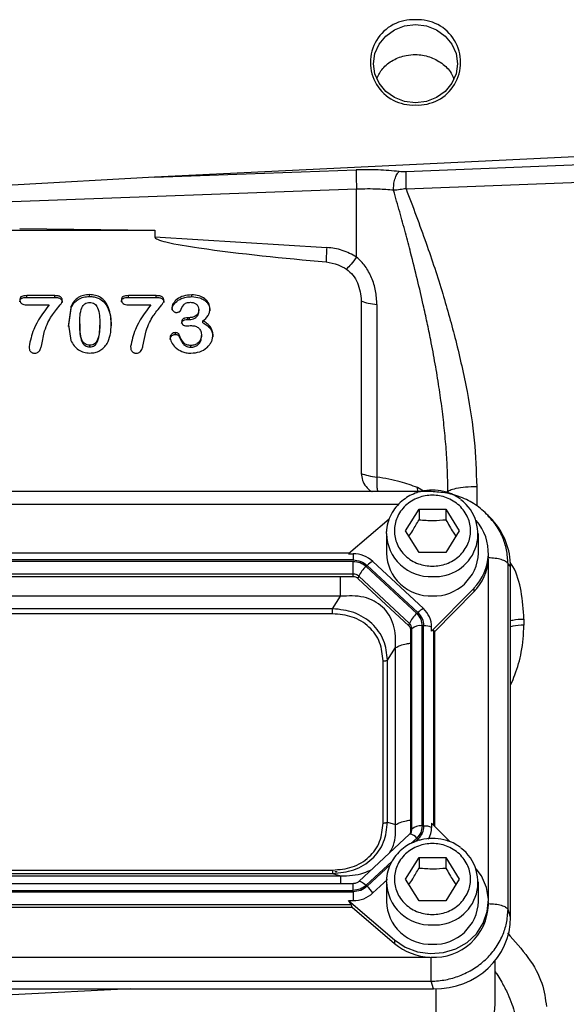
# Model space of a CAD drawing. Header units: inches. Extents: x 0.6 to 16.3, y 0.2 to 11.5.
# Tile 5 of 17: x 4.9 to 6.4, y 6 to 8.6. Entities that reach past the tile are written whole.
import ezdxf

# ---------------------------------------------------------------- set-up
doc = ezdxf.new("R2010")
doc.units = ezdxf.units.IN
doc.header["$MEASUREMENT"] = 0

msp = doc.modelspace()

# ---------------------------------------------------------------- linework, layer by layer
at = {"color": 7, "linetype": 'Continuous', "lineweight": 25}
for p, q in [((6.7132, 8.256), (5.2471, 8.1842)), ((6.7132, 8.23), (5.9205, 8.1989)), ((5.2471, 8.1842), (4.8663, 8.1635)), ((5.2471, 8.1842), (5.7881, 8.2039)), ((5.9212, 8.1536), (6.7139, 8.1839)), ((5.7888, 8.1523), (4.8666, 8.1187)), ((5.7888, 7.9705), (5.7888, 8.1523)), ((4.4848, 8.0421), (5.2485, 8.0421)), ((4.8865, 8.0467), (5.2485, 8.0421)), ((5.2485, 8.0421), (5.2485, 8.0244)), ((5.2485, 8.0244), (5.7089, 7.9961)), ((4.9802, 7.867), (4.9057, 7.867)), ((4.9057, 7.8622), (4.9057, 7.867)), ((4.9802, 7.8622), (4.9802, 7.867)), ((5.0734, 7.8648), (5.0734, 7.8696)), ((5.2522, 7.867), (5.1777, 7.867)), ((5.1777, 7.8622), (5.1777, 7.867)), ((5.2522, 7.8622), (5.2522, 7.867)), ((5.3472, 7.8644), (5.3472, 7.8691)), ((4.9057, 7.8622), (4.9802, 7.8622)), ((4.9057, 7.8425), (4.9655, 7.8425)), ((5.0242, 7.8388), (5.0169, 7.7887)), ((5.0242, 7.8341), (5.0242, 7.8388)), ((5.1228, 7.8344), (5.1228, 7.8392)), ((5.1777, 7.8622), (5.2522, 7.8622)), ((5.1777, 7.8425), (5.2376, 7.8425)), ((5.8014, 7.8527), (5.8014, 7.3905)), ((5.8433, 7.8432), (5.8433, 7.3809)), ((5.0169, 7.784), (5.0242, 7.8341)), ((5.3661, 7.8249), (5.3661, 7.8297)), ((5.0169, 7.7887), (5.0236, 7.7469)), ((5.0475, 7.7918), (5.0475, 7.787)), ((5.1007, 7.7926), (5.1007, 7.7878)), ((5.3409, 7.8078), (5.3364, 7.8078)), ((5.3364, 7.803), (5.3364, 7.8078)), ((5.3364, 7.803), (5.3409, 7.803)), ((5.3409, 7.803), (5.3409, 7.8078)), ((5.3771, 7.7943), (5.3771, 7.7991)), ((4.9445, 7.7316), (4.9531, 7.7727)), ((5.2165, 7.7316), (5.2252, 7.7727)), ((5.3041, 7.7631), (5.3041, 7.7679)), ((5.3139, 7.7572), (5.3139, 7.7619)), ((5.3732, 7.7557), (5.3732, 7.7605)), ((5.074, 7.7294), (5.074, 7.7342)), ((5.345, 7.7286), (5.345, 7.7333)), ((5.9882, 7.3417), (3.7457, 7.3417)), ((5.92, 7.2368), (5.956, 7.2951)), ((5.956, 7.2951), (6.028, 7.2951)), ((5.956, 7.2951), (5.956, 7.2664)), ((6.028, 7.2951), (6.064, 7.2368)), ((6.028, 7.2951), (6.028, 7.2664)), ((5.876, 7.2679), (5.7676, 7.1751)), ((6.1441, 7.2735), (6.1408, 7.2773)), ((6.1525, 7.2658), (6.1449, 7.2741)), ((5.8686, 7.2292), (5.8688, 7.2346)), ((5.956, 7.1786), (5.92, 7.2368)), ((6.064, 7.2368), (6.028, 7.1786)), ((5.8686, 7.2292), (5.8686, 7.1771)), ((6.1153, 7.1771), (6.1153, 7.2292)), ((6.028, 7.1786), (5.956, 7.1786)), ((5.7794, 7.1586), (3.9545, 7.1586)), ((5.7794, 7.1548), (3.9545, 7.1548)), ((5.7693, 7.1766), (3.9646, 7.1766)), ((5.7676, 7.1751), (5.7794, 7.1751)), ((5.7794, 7.1751), (5.7794, 7.1586)), ((5.7794, 7.1208), (5.7794, 7.1548)), ((5.9679, 7.0281), (5.8324, 7.1546)), ((6.1419, 7.1641), (6.142, 7.1676)), ((6.142, 7.1676), (6.142, 7.1771)), ((5.9498, 7.0148), (5.8143, 7.1414)), ((5.9527, 7.0175), (5.8172, 7.144)), ((6.1944, 6.2217), (6.1944, 7.1483)), ((6.2013, 7.1407), (6.1944, 7.1483)), ((6.2013, 6.2011), (6.2013, 7.1407)), ((5.7794, 7.1208), (3.9545, 7.1208)), ((5.7794, 7.1137), (3.9545, 7.1137)), ((5.7794, 7.1137), (5.7794, 7.1208)), ((5.7931, 7.1084), (5.7948, 7.1149)), ((5.9286, 6.9819), (5.7931, 7.1084)), ((5.9303, 6.9883), (5.7948, 7.1149)), ((5.9898, 6.9676), (6.1026, 7.0825)), ((5.9983, 6.9667), (6.1026, 7.0729)), ((6.1026, 7.0825), (6.1026, 7.0729)), ((5.746, 7.0611), (3.9879, 7.0611)), ((5.7247, 7.0279), (5.746, 7.0611)), ((5.7247, 7.0279), (4.0093, 7.0279)), ((5.7247, 7.014), (4.0093, 7.014)), ((6.2372, 7.0001), (6.2372, 6.9838)), ((5.9286, 6.9819), (5.9303, 6.9883)), ((5.9343, 6.9691), (5.9367, 6.974)), ((5.9343, 6.4324), (5.9343, 6.9691)), ((5.9367, 6.4372), (5.9367, 6.974)), ((5.9643, 6.4455), (5.9643, 6.9823)), ((5.9683, 6.4455), (5.9683, 6.9823)), ((5.9898, 6.9676), (5.9898, 6.9787)), ((5.9983, 6.9667), (5.9959, 6.9691)), ((5.9983, 6.4444), (5.9983, 6.9667)), ((5.8719, 6.8904), (5.8932, 6.9236)), ((5.8932, 6.4492), (5.8932, 6.9236)), ((5.8598, 6.4534), (5.8598, 6.8879)), ((5.8719, 6.4559), (5.8719, 6.8904)), ((5.8719, 6.4559), (5.8932, 6.4492)), ((5.9898, 6.453), (5.9898, 6.4419)), ((6.0383, 6.4036), (5.9898, 6.453)), ((5.9307, 6.4234), (5.7952, 6.2969)), ((5.9347, 6.4287), (5.9315, 6.4239)), ((5.9343, 6.4324), (5.9367, 6.4372)), ((5.9346, 6.4285), (5.9343, 6.4279)), ((5.92, 6.3033), (5.956, 6.3615)), ((5.956, 6.3615), (6.028, 6.3615)), ((5.956, 6.3615), (5.956, 6.3328)), ((6.028, 6.3615), (6.064, 6.3033)), ((6.028, 6.3615), (6.028, 6.3328)), ((3.9879, 6.3118), (5.746, 6.3118)), ((4.0093, 6.3273), (5.7247, 6.3273)), ((4.0093, 6.3185), (5.7247, 6.3185)), ((5.7247, 6.3185), (5.746, 6.3118)), ((5.7304, 6.3236), (5.7367, 6.3239)), ((5.7794, 6.2909), (3.9545, 6.2909)), ((5.8324, 6.266), (5.8713, 6.3024)), ((5.8686, 6.2956), (5.8688, 6.301)), ((5.8686, 6.2956), (5.8686, 6.2435)), ((5.956, 6.245), (5.92, 6.3033)), ((6.064, 6.3033), (6.028, 6.245)), ((6.1153, 6.2435), (6.1153, 6.2956)), ((3.9545, 6.273), (5.7794, 6.273)), ((3.9545, 6.2692), (5.7794, 6.2692)), ((5.7794, 6.2692), (5.7794, 6.2456)), ((3.9571, 6.2281), (5.7769, 6.2281)), ((3.9597, 6.2351), (5.7742, 6.2351)), ((5.7676, 6.2456), (5.8906, 6.1403)), ((5.7676, 6.2456), (5.7794, 6.2456)), ((5.7769, 6.2281), (5.7742, 6.2351)), ((5.7769, 6.2281), (5.8906, 6.1307)), ((6.028, 6.245), (5.956, 6.245)), ((6.142, 6.234), (6.142, 6.2435)), ((6.2013, 6.2011), (6.1944, 6.2217)), ((5.8906, 6.1403), (5.8906, 6.1307)), ((3.7479, 6.094), (5.986, 6.094)), ((6.16, 5.9676), (6.16, 6.0848)), ((3.7457, 6.0292), (5.9882, 6.0292)), ((5.9951, 6.0087), (5.9882, 6.0292)), ((3.7388, 6.0087), (5.9951, 6.0087)), ((5.1837, 6.0087), (4.8666, 5.9932))]:
    msp.add_line(p, q, dxfattribs=at)
at = {"color": 8, "linetype": 'Continuous', "lineweight": 25}
for p, q in [((5.9532, 7.3417), (5.9519, 7.3527)), ((5.9684, 7.343), (5.9519, 7.3527)), ((6.1105, 7.3555), (6.1105, 7.304)), ((5.901, 7.3075), (3.8324, 7.3075)), ((6.1418, 6.2491), (6.1418, 7.162)), ((5.9959, 6.4468), (5.9959, 6.9691)), ((5.9342, 6.3984), (5.9498, 6.413)), ((5.9449, 6.403), (5.9527, 6.4103)), ((5.8143, 6.2865), (5.8837, 6.3513)), ((5.8172, 6.2838), (5.8795, 6.3419)), ((5.7794, 6.273), (5.7794, 6.2909)), ((6.002, 5.9411), (6.002, 6.0088))]:
    msp.add_line(p, q, dxfattribs=at)
at = {"color": 7, "linetype": 'Continuous', "lineweight": 25, "flags": 128}
for points in [[(5.9466, 8.3836), (5.9175, 8.3872), (5.8904, 8.3977), (5.8672, 8.4144), (5.8493, 8.4361), (5.8381, 8.4614), (5.8342, 8.4886), (5.8381, 8.5157), (5.8493, 8.541), (5.8672, 8.5628), (5.8904, 8.5794), (5.9175, 8.5899), (5.9466, 8.5935), (5.9757, 8.5899), (6.0028, 8.5794), (6.0261, 8.5628), (6.044, 8.541), (6.0552, 8.5157), (6.059, 8.4886), (6.0552, 8.4614), (6.044, 8.4361), (6.0261, 8.4144), (6.0028, 8.3977), (5.9757, 8.3872), (5.9466, 8.3836)], [(5.9315, 6.4238), (5.9312, 6.4237), (5.9307, 6.4234)], [(5.8906, 6.1403), (5.9192, 6.1211), (5.9517, 6.1086), (5.9864, 6.1036), (6.0215, 6.1062), (6.0549, 6.1164), (6.0849, 6.1336), (6.1097, 6.1568), (6.1281, 6.1848), (6.139, 6.216), (6.1419, 6.2487), (6.1365, 6.2811), (6.1231, 6.3115), (6.1095, 6.3306)]]:
    msp.add_lwpolyline(points, dxfattribs=at)
at = {"color": 8, "linetype": 'Continuous', "lineweight": 25, "flags": 128}
for points in [[(5.9527, 6.4103), (5.9549, 6.4082), (5.956, 6.4071)], [(5.7952, 6.2969), (5.7957, 6.2972), (5.7972, 6.2975), (5.7991, 6.297), (5.8016, 6.296), (5.8044, 6.2944), (5.8075, 6.2922), (5.8109, 6.2895), (5.8143, 6.2865)]]:
    msp.add_lwpolyline(points, dxfattribs=at)
at = {"color": 7, "linetype": 'Continuous', "lineweight": 25}
for centre, radius, start, end in [((5.9403, 8.4922), 0.1144, 86.8318, 273.1682), ((5.953, 8.4922), 0.1144, 266.8318, 93.1682), ((5.9993, 7.2283), 0.1145, 266.3249, 53.2355), ((6.0081, 7.1771), 0.1337, 314.9718, 40.722), ((5.7799, 7.0975), 0.0776, 47.4101, 90.3067), ((5.8524, 7.1097), 0.0492, 114.0491, 135.7255), ((5.9869, 7.1802), 0.1183, 181.4731, 272.4617), ((5.9958, 7.1815), 0.1196, 268.1802, 357.885), ((6.0066, 7.1685), 0.1354, 315.13, 357.2496), ((5.8614, 7.0863), 0.0724, 130.5237, 156.7761), ((5.7796, 7.0983), 0.0225, 47.4101, 90.3067), ((5.7796, 7.0937), 0.02, 47.4101, 90.3067), ((5.9879, 6.9832), 0.0492, 114.0491, 135.7255), ((5.9222, 6.9783), 0.0676, 0.3768, 47.4752), ((5.9969, 6.9598), 0.0724, 130.5237, 156.7761), ((5.9168, 6.969), 0.0175, 0.3768, 47.4752), ((5.9171, 6.9739), 0.0196, 0.3768, 47.4752), ((5.9596, 6.9479), 0.0347, 82.2097, 131.263), ((5.9698, 6.9248), 0.0575, 69.6232, 91.4049), ((5.9596, 6.4112), 0.0347, 82.2097, 131.263), ((5.9698, 6.388), 0.0575, 69.6232, 91.4049), ((5.9236, 6.4421), 0.0662, 331.5492, 359.8974), ((5.9173, 6.4324), 0.017, 338.3655, 359.9556), ((5.9993, 6.2947), 0.1145, 266.3249, 53.2355), ((5.7489, 6.21), 0.1005, 33.8558, 47.191), ((5.7799, 6.3231), 0.0776, 269.6933, 312.5899), ((5.9869, 6.2466), 0.1183, 181.4731, 272.4617), ((5.9966, 6.2392), 0.1455, 266.7037, 357.9341), ((5.9958, 6.2479), 0.1196, 268.1802, 357.885), ((5.9911, 6.2496), 0.1557, 229.8035, 268.1235), ((6.0056, 5.9698), 0.1543, 296.448, 359.1655)]:
    msp.add_arc(centre, radius, start, end, dxfattribs=at)
at = {"color": 8, "linetype": 'Continuous', "lineweight": 25}
for centre, radius, start, end in [((5.9869, 7.2322), 0.1183, 181.4731, 272.4617), ((5.928, 6.397), 0.0271, 36.1819, 82.5132), ((5.9175, 6.4373), 0.0192, 332.7518, 359.904), ((5.9869, 6.2987), 0.1183, 181.4731, 272.4617)]:
    msp.add_arc(centre, radius, start, end, dxfattribs=at)
at = {"color": 7, "linetype": 'Continuous', "lineweight": 25}
for centre, major_axis, ratio, start_param, end_param in [((5.9887, 7.1347), (0.2087, 0.0437), 0.927683, 6.091166, 6.782759), ((5.9683, 6.9393), (0.0275, 0.0299), 0.170211, 6.275096, 6.798785), ((5.7442, 6.2591), (0.0301, -0.0274), 0.184584, 0.341071, 0.86476), ((5.9887, 6.2071), (0.2087, -0.0437), 0.927683, 4.934566, 6.475204)]:
    msp.add_ellipse(centre, major_axis=major_axis, ratio=ratio, start_param=start_param, end_param=end_param, dxfattribs=at)
for points, knots in [([(5.8429, 8.4491), (5.8476, 8.4583), (5.8576, 8.4779), (5.8858, 8.4997), (5.9172, 8.5113), (5.9508, 8.5143), (5.9846, 8.5087), (6.0177, 8.4911), (6.0403, 8.4698), (6.0466, 8.4535), (6.0486, 8.4483)], [0, 0, 0, 0, 0.123817, 0.266594, 0.409822, 0.504878, 0.647508, 0.790138, 0.932789, 1, 1, 1, 1]), ([(5.9028, 8.1996), (5.8937, 8.2006), (5.8756, 8.2025), (5.847, 8.2041), (5.8178, 8.2047), (5.798, 8.2042), (5.7881, 8.2039)], [0, 0, 0, 0, 0.249999, 0.500002, 0.749994, 1, 1, 1, 1]), ([(5.8879, 8.1493), (5.8879, 8.1544), (5.888, 8.1645), (5.8912, 8.1797), (5.8964, 8.1926), (5.9007, 8.1973), (5.9028, 8.1996)], [0, 0, 0, 0, 0.250166, 0.5, 0.749834, 1, 1, 1, 1]), ([(5.9205, 8.1989), (5.9175, 8.1989), (5.9114, 8.1988), (5.9057, 8.1993), (5.9028, 8.1996)], [0, 0, 0, 0, 0.4983127, 1, 1, 1, 1]), ([(5.9205, 8.1989), (5.9204, 8.1968), (5.9203, 8.1925), (5.9203, 8.1812), (5.9206, 8.1676), (5.921, 8.1583), (5.9212, 8.1536)], [0, 0, 0, 0, 0.250115, 0.5, 0.749885, 1, 1, 1, 1]), ([(5.8879, 8.1493), (5.8743, 8.1506), (5.8426, 8.1535), (5.8084, 8.1528), (5.7888, 8.1523)], [0, 0, 0, 0, 0.428425, 1, 1, 1, 1]), ([(5.9212, 8.1536), (5.9187, 8.1531), (5.9134, 8.1522), (5.902, 8.1505), (5.8937, 8.1498), (5.8879, 8.1493)], [0, 0, 0, 0, 0.222981, 0.458165, 1, 1, 1, 1]), ([(6.0333, 7.34), (6.0331, 7.3574), (6.0327, 7.3932), (6.0296, 7.4483), (6.0247, 7.5055), (6.018, 7.5638), (6.0096, 7.6235), (5.9994, 7.6852), (5.9886, 7.7427), (5.9778, 7.7954), (5.9661, 7.849), (5.9516, 7.9114), (5.9354, 7.9759), (5.9194, 8.0365), (5.9042, 8.0923), (5.8934, 8.13), (5.8879, 8.1493)], [0, 0, 0, 0, 0.063078, 0.129607, 0.19961, 0.270265, 0.341801, 0.417142, 0.496299, 0.553761, 0.611985, 0.695612, 0.787208, 0.854724, 0.925655, 1, 1, 1, 1]), ([(5.9212, 8.1536), (5.9395, 8.1052), (5.9744, 8.0127), (6.0193, 7.8767), (6.0432, 7.7886), (6.0545, 7.7468)], [0, 0, 0, 0, 0.364547, 0.69769, 1, 1, 1, 1]), ([(5.2485, 8.0244), (5.2485, 8.0242), (5.2485, 8.0237), (5.2491, 8.0225), (5.2512, 8.0203), (5.2608, 8.0155), (5.2992, 8.0051), (5.4495, 7.9816), (5.5931, 7.968), (5.7069, 7.9572)], [0, 0, 0, 0, 0.001741, 0.003641, 0.008281, 0.022255, 0.072182, 0.26473, 1, 1, 1, 1]), ([(5.7888, 7.9705), (5.7764, 7.9773), (5.7515, 7.9908), (5.7231, 7.9944), (5.7089, 7.9961)], [0, 0, 0, 0, 0.499976, 1, 1, 1, 1]), ([(5.7888, 7.9705), (5.7838, 7.9638), (5.7737, 7.9502), (5.7657, 7.9421), (5.7616, 7.938)], [0, 0, 0, 0, 0.500117, 1, 1, 1, 1]), ([(5.8433, 7.8432), (5.8426, 7.8555), (5.8412, 7.8798), (5.83, 7.9149), (5.8134, 7.9465), (5.7968, 7.9627), (5.7888, 7.9705)], [0, 0, 0, 0, 0.2653219, 0.5226501, 0.7687642, 1, 1, 1, 1]), ([(5.7069, 7.9572), (5.7179, 7.9554), (5.7375, 7.9522), (5.7543, 7.9423), (5.7616, 7.938)], [0, 0, 0, 0, 0.562261, 1, 1, 1, 1]), ([(5.7616, 7.938), (5.7678, 7.9329), (5.7802, 7.9225), (5.7967, 7.8938), (5.7995, 7.8694), (5.8014, 7.8527)], [0, 0, 0, 0, 0.240081, 0.482631, 1, 1, 1, 1]), ([(4.9057, 7.867), (4.9031, 7.8669), (4.8984, 7.8667), (4.893, 7.8655), (4.8897, 7.8636), (4.8881, 7.8615), (4.8872, 7.8587), (4.8871, 7.8567), (4.8871, 7.8556)], [0, 0, 0, 0, 0.305757, 0.54454, 0.645827, 0.748383, 0.863677, 1, 1, 1, 1]), ([(5.0005, 7.8534), (5.0004, 7.8546), (5.0003, 7.8567), (4.9994, 7.8596), (4.9979, 7.8621), (4.9957, 7.864), (4.9928, 7.8654), (4.9876, 7.8667), (4.9833, 7.8669), (4.9802, 7.867)], [0, 0, 0, 0, 0.12618, 0.237282, 0.339087, 0.439004, 0.548012, 0.675696, 1, 1, 1, 1]), ([(5.0734, 7.8696), (5.0679, 7.8693), (5.0573, 7.8686), (5.0429, 7.8624), (5.0313, 7.8523), (5.0267, 7.8435), (5.0242, 7.8388)], [0, 0, 0, 0, 0.259733, 0.500065, 0.740209, 1, 1, 1, 1]), ([(5.0242, 7.8341), (5.0267, 7.8387), (5.0313, 7.8476), (5.0429, 7.8576), (5.0573, 7.8639), (5.0679, 7.8645), (5.0734, 7.8648)], [0, 0, 0, 0, 0.2599028, 0.5000825, 0.740157, 1, 1, 1, 1]), ([(5.1228, 7.8392), (5.1202, 7.8438), (5.1152, 7.8525), (5.1035, 7.8624), (5.0892, 7.8686), (5.0788, 7.8693), (5.0734, 7.8696)], [0, 0, 0, 0, 0.262944, 0.502785, 0.74319, 1, 1, 1, 1]), ([(5.0734, 7.8648), (5.0775, 7.8646), (5.0854, 7.8643), (5.099, 7.8601), (5.1132, 7.8508), (5.1195, 7.84), (5.1228, 7.8344)], [0, 0, 0, 0, 0.195927, 0.37919, 0.675676, 1, 1, 1, 1]), ([(5.1777, 7.867), (5.1751, 7.8669), (5.1705, 7.8667), (5.165, 7.8655), (5.1617, 7.8636), (5.1602, 7.8615), (5.1592, 7.8587), (5.1592, 7.8567), (5.1591, 7.8556)], [0, 0, 0, 0, 0.305757, 0.54454, 0.645827, 0.748383, 0.863677, 1, 1, 1, 1]), ([(5.2725, 7.8534), (5.2725, 7.8546), (5.2724, 7.8567), (5.2715, 7.8596), (5.2699, 7.8621), (5.2677, 7.864), (5.2648, 7.8654), (5.2597, 7.8667), (5.2553, 7.8669), (5.2522, 7.867)], [0, 0, 0, 0, 0.12618, 0.237282, 0.339087, 0.439004, 0.548012, 0.675696, 1, 1, 1, 1]), ([(5.3472, 7.8691), (5.3396, 7.8686), (5.3256, 7.8676), (5.3081, 7.8586), (5.2988, 7.8485), (5.2948, 7.8401), (5.2944, 7.8361), (5.2942, 7.8343)], [0, 0, 0, 0, 0.319783, 0.59199, 0.81823, 0.914479, 1, 1, 1, 1]), ([(5.2942, 7.8295), (5.2944, 7.8312), (5.2947, 7.8348), (5.2976, 7.8414), (5.3048, 7.8508), (5.3173, 7.859), (5.3327, 7.8637), (5.3423, 7.8641), (5.3472, 7.8644)], [0, 0, 0, 0, 0.076947, 0.162001, 0.322259, 0.595571, 0.791423, 1, 1, 1, 1]), ([(5.396, 7.8315), (5.3958, 7.8341), (5.3955, 7.8392), (5.3929, 7.8464), (5.3887, 7.853), (5.3806, 7.8607), (5.3667, 7.8678), (5.354, 7.8687), (5.3472, 7.8691)], [0, 0, 0, 0, 0.117385, 0.231573, 0.34588, 0.464155, 0.715758, 1, 1, 1, 1]), ([(5.3472, 7.8644), (5.3546, 7.8638), (5.3659, 7.863), (5.3785, 7.8569), (5.3858, 7.8513), (5.3912, 7.8449), (5.3952, 7.8366), (5.3957, 7.83), (5.396, 7.8267)], [0, 0, 0, 0, 0.307697, 0.477919, 0.593167, 0.703865, 0.849393, 1, 1, 1, 1]), ([(4.8871, 7.8508), (4.8871, 7.8519), (4.8872, 7.8538), (4.888, 7.8564), (4.8893, 7.8584), (4.8925, 7.8607), (4.8982, 7.8619), (4.903, 7.8621), (4.9057, 7.8622)], [0, 0, 0, 0, 0.128264, 0.237656, 0.33463, 0.428247, 0.689442, 1, 1, 1, 1]), ([(4.8871, 7.8556), (4.8871, 7.8546), (4.8872, 7.8526), (4.8881, 7.8498), (4.8896, 7.8474), (4.8925, 7.8448), (4.8981, 7.8427), (4.9029, 7.8426), (4.9057, 7.8425)], [0, 0, 0, 0, 0.127454, 0.241374, 0.347669, 0.453532, 0.692037, 1, 1, 1, 1]), ([(4.9655, 7.8425), (4.9496, 7.8211), (4.9239, 7.7867), (4.9148, 7.7459), (4.9114, 7.7303)], [0, 0, 0, 0, 0.619417, 1, 1, 1, 1]), ([(4.9531, 7.7727), (4.9559, 7.7802), (4.9609, 7.794), (4.9712, 7.8117), (4.9825, 7.8271), (4.9924, 7.8384), (4.9985, 7.8469), (5.0002, 7.8509), (5.0004, 7.8527), (5.0005, 7.8534)], [0, 0, 0, 0, 0.2576312, 0.4704578, 0.6466313, 0.8617283, 0.9432493, 0.9743152, 1, 1, 1, 1]), ([(4.9802, 7.8622), (4.9834, 7.8621), (4.9879, 7.862), (4.9932, 7.8604), (4.996, 7.859), (4.9981, 7.857), (5.0001, 7.8537), (5.0003, 7.8507), (5.0005, 7.8487)], [0, 0, 0, 0, 0.336117, 0.467141, 0.578578, 0.673908, 0.772055, 1, 1, 1, 1]), ([(5.0475, 7.7918), (5.0475, 7.8065), (5.0474, 7.8236), (5.0562, 7.8407), (5.061, 7.8453), (5.067, 7.8481), (5.0715, 7.8483), (5.0738, 7.8485)], [0, 0, 0, 0, 0.630876, 0.731076, 0.819834, 0.906222, 1, 1, 1, 1]), ([(5.0738, 7.8485), (5.0762, 7.8484), (5.0808, 7.8481), (5.087, 7.8453), (5.0918, 7.8406), (5.1009, 7.824), (5.1008, 7.8071), (5.1007, 7.7926)], [0, 0, 0, 0, 0.0985825, 0.1873718, 0.2757504, 0.3788912, 1, 1, 1, 1]), ([(5.1313, 7.7906), (5.1312, 7.8), (5.1309, 7.8166), (5.1253, 7.8323), (5.1228, 7.8392)], [0, 0, 0, 0, 0.564535, 1, 1, 1, 1]), ([(5.1591, 7.8508), (5.1592, 7.8519), (5.1592, 7.8538), (5.16, 7.8564), (5.1614, 7.8584), (5.1645, 7.8607), (5.1702, 7.8619), (5.1751, 7.8621), (5.1777, 7.8622)], [0, 0, 0, 0, 0.128264, 0.237656, 0.33463, 0.428247, 0.689442, 1, 1, 1, 1]), ([(5.1591, 7.8556), (5.1592, 7.8546), (5.1593, 7.8526), (5.1601, 7.8498), (5.1616, 7.8474), (5.1646, 7.8448), (5.1701, 7.8427), (5.175, 7.8426), (5.1777, 7.8425)], [0, 0, 0, 0, 0.127454, 0.241374, 0.347669, 0.453532, 0.692037, 1, 1, 1, 1]), ([(5.2376, 7.8425), (5.2217, 7.8211), (5.196, 7.7867), (5.1869, 7.7459), (5.1834, 7.7303)], [0, 0, 0, 0, 0.619417, 1, 1, 1, 1]), ([(5.2252, 7.7727), (5.2279, 7.7802), (5.233, 7.794), (5.2433, 7.8117), (5.2546, 7.8271), (5.2645, 7.8384), (5.2705, 7.8469), (5.2722, 7.8509), (5.2724, 7.8527), (5.2725, 7.8534)], [0, 0, 0, 0, 0.257631, 0.470458, 0.646631, 0.861728, 0.943249, 0.974315, 1, 1, 1, 1]), ([(5.2522, 7.8622), (5.2554, 7.8621), (5.2599, 7.862), (5.2652, 7.8604), (5.2681, 7.859), (5.2701, 7.857), (5.2721, 7.8537), (5.2723, 7.8507), (5.2725, 7.8487)], [0, 0, 0, 0, 0.336117, 0.467141, 0.578578, 0.673908, 0.772055, 1, 1, 1, 1]), ([(5.3169, 7.8265), (5.3193, 7.8323), (5.3222, 7.8394), (5.329, 7.8457), (5.3349, 7.8487), (5.3403, 7.849), (5.3441, 7.8492)], [0, 0, 0, 0, 0.495092, 0.599393, 0.7153, 1, 1, 1, 1]), ([(5.3441, 7.8492), (5.3472, 7.849), (5.3517, 7.8487), (5.357, 7.8461), (5.3612, 7.8427), (5.3653, 7.8373), (5.3658, 7.8322), (5.3661, 7.8297)], [0, 0, 0, 0, 0.271425, 0.396173, 0.520868, 0.760631, 1, 1, 1, 1]), ([(5.1228, 7.8344), (5.1253, 7.8276), (5.1309, 7.8118), (5.1312, 7.7952), (5.1313, 7.7858)], [0, 0, 0, 0, 0.435601, 1, 1, 1, 1]), ([(5.2942, 7.8343), (5.2944, 7.8325), (5.2946, 7.83), (5.2963, 7.8271), (5.2984, 7.8248), (5.301, 7.823), (5.3039, 7.8221), (5.3054, 7.822), (5.3061, 7.8219)], [0, 0, 0, 0, 0.277755, 0.406604, 0.535941, 0.776145, 0.887959, 1, 1, 1, 1]), ([(5.3061, 7.8219), (5.3073, 7.822), (5.3097, 7.8221), (5.3128, 7.823), (5.315, 7.8242), (5.3162, 7.8255), (5.3167, 7.8262), (5.3169, 7.8265)], [0, 0, 0, 0, 0.294742, 0.559879, 0.791037, 0.89643, 1, 1, 1, 1]), ([(5.3661, 7.8297), (5.366, 7.828), (5.3659, 7.8248), (5.3645, 7.8203), (5.3621, 7.8164), (5.3577, 7.8123), (5.3506, 7.8086), (5.3442, 7.8081), (5.3409, 7.8078)], [0, 0, 0, 0, 0.139171, 0.265713, 0.385766, 0.506466, 0.747667, 1, 1, 1, 1]), ([(5.3409, 7.803), (5.3435, 7.8032), (5.3487, 7.8035), (5.3553, 7.8062), (5.3603, 7.8097), (5.3638, 7.814), (5.3658, 7.8192), (5.366, 7.8229), (5.3661, 7.8249)], [0, 0, 0, 0, 0.203367, 0.39611, 0.548492, 0.689544, 0.836345, 1, 1, 1, 1]), ([(5.3771, 7.7991), (5.3823, 7.8036), (5.3899, 7.8101), (5.3954, 7.822), (5.3958, 7.8282), (5.396, 7.8315)], [0, 0, 0, 0, 0.5113269, 0.7446495, 1, 1, 1, 1]), ([(5.074, 7.7342), (5.0717, 7.7343), (5.0672, 7.7346), (5.0611, 7.7375), (5.0564, 7.7423), (5.0472, 7.7595), (5.0474, 7.7768), (5.0475, 7.7918)], [0, 0, 0, 0, 0.093757, 0.179927, 0.268215, 0.371434, 1, 1, 1, 1]), ([(5.0475, 7.787), (5.0474, 7.7721), (5.0472, 7.7547), (5.0564, 7.7375), (5.0611, 7.7328), (5.0672, 7.7298), (5.0717, 7.7296), (5.074, 7.7294)], [0, 0, 0, 0, 0.628557, 0.731666, 0.82006, 0.906245, 1, 1, 1, 1]), ([(5.1007, 7.7926), (5.1008, 7.7776), (5.1011, 7.76), (5.092, 7.7427), (5.0873, 7.7377), (5.0811, 7.7346), (5.0764, 7.7343), (5.074, 7.7342)], [0, 0, 0, 0, 0.624426, 0.728797, 0.817035, 0.904355, 1, 1, 1, 1]), ([(5.074, 7.7294), (5.0764, 7.7296), (5.0811, 7.7299), (5.0873, 7.7329), (5.092, 7.7379), (5.1011, 7.7553), (5.1008, 7.7728), (5.1007, 7.7878)], [0, 0, 0, 0, 0.095519, 0.1829662, 0.2711071, 0.3755766, 1, 1, 1, 1]), ([(5.1208, 7.7386), (5.124, 7.746), (5.1313, 7.7626), (5.1313, 7.7806), (5.1313, 7.7906)], [0, 0, 0, 0, 0.444403, 1, 1, 1, 1]), ([(5.3364, 7.8078), (5.334, 7.8077), (5.3306, 7.8076), (5.3266, 7.8062), (5.3243, 7.8048), (5.3226, 7.8032), (5.3213, 7.8012), (5.3205, 7.799), (5.3204, 7.7975), (5.3203, 7.7967)], [0, 0, 0, 0, 0.3140126, 0.4448449, 0.5638624, 0.6744525, 0.7801986, 0.8868452, 1, 1, 1, 1]), ([(5.3203, 7.7919), (5.3205, 7.7933), (5.3207, 7.7959), (5.3229, 7.7989), (5.3255, 7.8008), (5.3297, 7.8027), (5.3336, 7.8029), (5.3364, 7.803)], [0, 0, 0, 0, 0.191302, 0.374836, 0.498364, 0.627325, 1, 1, 1, 1]), ([(5.3203, 7.7967), (5.3205, 7.7952), (5.3207, 7.7929), (5.3222, 7.7903), (5.3237, 7.7887), (5.3255, 7.7874), (5.3287, 7.7861), (5.3314, 7.786), (5.3333, 7.7858)], [0, 0, 0, 0, 0.250412, 0.364556, 0.47815, 0.593628, 0.715983, 1, 1, 1, 1]), ([(5.3333, 7.7858), (5.334, 7.7859), (5.336, 7.786), (5.3403, 7.7864), (5.3439, 7.7866), (5.3462, 7.7867)], [0, 0, 0, 0, 0.167874, 0.465205, 1, 1, 1, 1]), ([(5.3462, 7.7867), (5.3501, 7.7864), (5.3557, 7.786), (5.3622, 7.7829), (5.3662, 7.7799), (5.3694, 7.776), (5.3726, 7.7696), (5.373, 7.7642), (5.3732, 7.7605)], [0, 0, 0, 0, 0.259951, 0.377314, 0.493119, 0.609791, 0.729943, 1, 1, 1, 1]), ([(5.4039, 7.7618), (5.4036, 7.7656), (5.403, 7.7731), (5.3975, 7.7835), (5.3888, 7.7925), (5.3812, 7.7968), (5.3771, 7.7991)], [0, 0, 0, 0, 0.2398333, 0.4728209, 0.7202138, 1, 1, 1, 1]), ([(5.3771, 7.7943), (5.3812, 7.792), (5.3888, 7.7877), (5.3975, 7.7787), (5.403, 7.7683), (5.4036, 7.7608), (5.4039, 7.757)], [0, 0, 0, 0, 0.279744, 0.527144, 0.76016, 1, 1, 1, 1]), ([(5.3041, 7.7679), (5.3021, 7.7677), (5.2983, 7.7674), (5.2942, 7.7649), (5.2917, 7.7623), (5.2899, 7.7591), (5.2896, 7.7563), (5.2894, 7.7545)], [0, 0, 0, 0, 0.2538097, 0.4961658, 0.6177738, 0.7386988, 1, 1, 1, 1]), ([(5.2894, 7.7497), (5.2896, 7.7512), (5.2898, 7.7541), (5.2921, 7.7583), (5.2957, 7.7612), (5.2999, 7.7628), (5.3026, 7.763), (5.3041, 7.7631)], [0, 0, 0, 0, 0.2113247, 0.4054005, 0.6436229, 0.8161791, 1, 1, 1, 1]), ([(5.3139, 7.7619), (5.3135, 7.7628), (5.3126, 7.7645), (5.3101, 7.7663), (5.3072, 7.7676), (5.3051, 7.7678), (5.3041, 7.7679)], [0, 0, 0, 0, 0.232209, 0.486543, 0.747724, 1, 1, 1, 1]), ([(5.3041, 7.7631), (5.3051, 7.763), (5.3071, 7.7628), (5.3099, 7.7616), (5.3125, 7.7598), (5.3134, 7.758), (5.3139, 7.7572)], [0, 0, 0, 0, 0.241543, 0.488813, 0.755125, 1, 1, 1, 1]), ([(5.345, 7.7333), (5.3414, 7.7336), (5.3361, 7.734), (5.3299, 7.7372), (5.321, 7.7449), (5.3172, 7.7542), (5.3139, 7.7619)], [0, 0, 0, 0, 0.231043, 0.336188, 0.441297, 1, 1, 1, 1]), ([(5.3448, 7.7128), (5.353, 7.7135), (5.3687, 7.7148), (5.3854, 7.7247), (5.395, 7.7347), (5.4001, 7.7432), (5.4033, 7.7524), (5.4037, 7.7587), (5.4039, 7.7618)], [0, 0, 0, 0, 0.278851, 0.531483, 0.651958, 0.769425, 0.884959, 1, 1, 1, 1]), ([(5.3732, 7.7605), (5.3731, 7.7585), (5.3729, 7.7547), (5.3705, 7.7476), (5.365, 7.7402), (5.3556, 7.7344), (5.3485, 7.7337), (5.345, 7.7333)], [0, 0, 0, 0, 0.1411401, 0.273659, 0.5302011, 0.7698493, 1, 1, 1, 1]), ([(5.0236, 7.7469), (5.0261, 7.742), (5.031, 7.7324), (5.0433, 7.7216), (5.058, 7.7143), (5.0688, 7.7135), (5.0743, 7.7131)], [0, 0, 0, 0, 0.261751, 0.510701, 0.753859, 1, 1, 1, 1]), ([(5.0743, 7.7131), (5.079, 7.7134), (5.0884, 7.714), (5.1014, 7.7193), (5.1128, 7.7274), (5.1181, 7.7348), (5.1208, 7.7386)], [0, 0, 0, 0, 0.250944, 0.495298, 0.741992, 1, 1, 1, 1]), ([(5.2894, 7.7545), (5.2897, 7.7527), (5.2902, 7.7485), (5.2941, 7.7393), (5.3031, 7.727), (5.3177, 7.7179), (5.3323, 7.7134), (5.3405, 7.713), (5.3448, 7.7128)], [0, 0, 0, 0, 0.074943, 0.172343, 0.408292, 0.682926, 0.83581, 1, 1, 1, 1]), ([(5.3139, 7.7572), (5.3162, 7.7518), (5.3194, 7.7447), (5.3254, 7.7364), (5.3304, 7.7318), (5.3374, 7.729), (5.3424, 7.7287), (5.345, 7.7286)], [0, 0, 0, 0, 0.391867, 0.524527, 0.683004, 0.832737, 1, 1, 1, 1]), ([(5.345, 7.7286), (5.3486, 7.7289), (5.3553, 7.7296), (5.3642, 7.7349), (5.3698, 7.7416), (5.3728, 7.7489), (5.3731, 7.7534), (5.3732, 7.7557)], [0, 0, 0, 0, 0.2340851, 0.4495737, 0.6795776, 0.8352706, 1, 1, 1, 1]), ([(6.0545, 7.7468), (6.0652, 7.7012), (6.0861, 7.6127), (6.1061, 7.4816), (6.1091, 7.3968), (6.1105, 7.3555)], [0, 0, 0, 0, 0.3518933, 0.6847445, 1, 1, 1, 1]), ([(4.9114, 7.7303), (4.9115, 7.7278), (4.9117, 7.7241), (4.9135, 7.7198), (4.9153, 7.7173), (4.9176, 7.7153), (4.9202, 7.7138), (4.9232, 7.713), (4.9253, 7.7129), (4.9264, 7.7128)], [0, 0, 0, 0, 0.300275, 0.427804, 0.546033, 0.658004, 0.767144, 0.879331, 1, 1, 1, 1]), ([(4.9264, 7.7128), (4.9286, 7.713), (4.9318, 7.7132), (4.9355, 7.715), (4.939, 7.7177), (4.9424, 7.7234), (4.9437, 7.7286), (4.9445, 7.7316)], [0, 0, 0, 0, 0.218252, 0.319393, 0.42084, 0.663191, 1, 1, 1, 1]), ([(5.1834, 7.7303), (5.1836, 7.7278), (5.1838, 7.7241), (5.1856, 7.7198), (5.1874, 7.7173), (5.1896, 7.7153), (5.1922, 7.7138), (5.1952, 7.713), (5.1973, 7.7129), (5.1984, 7.7128)], [0, 0, 0, 0, 0.300275, 0.427804, 0.546033, 0.658004, 0.767144, 0.879331, 1, 1, 1, 1]), ([(5.1984, 7.7128), (5.2006, 7.713), (5.2038, 7.7132), (5.2076, 7.715), (5.211, 7.7177), (5.2144, 7.7234), (5.2158, 7.7286), (5.2165, 7.7316)], [0, 0, 0, 0, 0.218252, 0.319393, 0.42084, 0.663191, 1, 1, 1, 1]), ([(5.8014, 7.3905), (5.802, 7.3842), (5.8033, 7.3716), (5.8135, 7.3552), (5.8233, 7.3448), (5.8301, 7.342), (5.8309, 7.3417)], [0, 0, 0, 0, 0.3229311, 0.6410818, 0.9599176, 1, 1, 1, 1]), ([(5.8433, 7.3809), (5.8431, 7.3758), (5.8427, 7.3656), (5.8434, 7.3528), (5.8442, 7.3447), (5.845, 7.3419), (5.8451, 7.3417)], [0, 0, 0, 0, 0.323331, 0.646914, 0.970141, 1, 1, 1, 1]), ([(5.9519, 7.3527), (5.937, 7.3581), (5.9046, 7.3697), (5.8647, 7.377), (5.8433, 7.3809)], [0, 0, 0, 0, 0.461896, 1, 1, 1, 1]), ([(5.992, 7.3458), (5.9818, 7.3451), (5.9676, 7.3442), (5.9476, 7.3383), (5.9313, 7.3313), (5.9135, 7.3199), (5.8972, 7.3049), (5.8832, 7.286), (5.8735, 7.2637), (5.8687, 7.246), (5.8691, 7.2361), (5.8692, 7.2346)], [0, 0, 0, 0, 0.1622618, 0.227339, 0.335469, 0.448297, 0.5701088, 0.698689, 0.8337415, 0.9756086, 1, 1, 1, 1]), ([(6.145, 7.2739), (6.1343, 7.2843), (6.113, 7.3049), (6.0734, 7.3261), (6.0313, 7.3393), (6.0024, 7.3408), (5.9882, 7.3416)], [0, 0, 0, 0, 0.256761, 0.510731, 0.759485, 1, 1, 1, 1]), ([(6.0669, 7.3211), (6.0633, 7.3238), (6.0545, 7.3305), (6.0391, 7.3372), (6.0179, 7.3441), (6.0021, 7.3451), (5.992, 7.3458)], [0, 0, 0, 0, 0.171174, 0.415523, 0.623988, 1, 1, 1, 1]), ([(6.0333, 7.34), (6.0345, 7.342), (6.0369, 7.3459), (6.0544, 7.351), (6.08, 7.3546), (6.1003, 7.3552), (6.1105, 7.3555)], [0, 0, 0, 0, 0.250161, 0.5, 0.749839, 1, 1, 1, 1]), ([(5.992, 7.1416), (5.9791, 7.1429), (5.9594, 7.1448), (5.9356, 7.1567), (5.9193, 7.169), (5.9061, 7.1843), (5.8938, 7.2064), (5.8875, 7.2368), (5.8938, 7.2672), (5.9061, 7.2894), (5.9193, 7.3047), (5.9356, 7.317), (5.9594, 7.3285), (5.992, 7.3344), (6.0245, 7.3285), (6.0483, 7.317), (6.0646, 7.3047), (6.0779, 7.2894), (6.0902, 7.2672), (6.0964, 7.2368), (6.0902, 7.2064), (6.0779, 7.1843), (6.0646, 7.169), (6.0483, 7.1567), (6.0245, 7.1448), (6.0048, 7.1429), (5.992, 7.1416)], [0, 0, 0, 0, 0.0598642, 0.0920902, 0.125, 0.1579098, 0.1901358, 0.25, 0.3098642, 0.3420902, 0.375, 0.4079098, 0.4401358, 0.5, 0.5598642, 0.5920902, 0.625, 0.6579098, 0.6901358, 0.75, 0.8098642, 0.8420902, 0.875, 0.9079098, 0.9401358, 1, 1, 1, 1]), ([(5.9291, 7.222), (5.9325, 7.227), (5.9415, 7.2402), (5.9504, 7.2563), (5.956, 7.2664)], [0, 0, 0, 0, 0.376375, 1, 1, 1, 1]), ([(5.956, 7.2664), (5.9688, 7.2653), (5.9929, 7.2634), (6.0168, 7.2654), (6.028, 7.2664)], [0, 0, 0, 0, 0.534747, 1, 1, 1, 1]), ([(6.028, 7.2664), (6.0344, 7.2548), (6.0434, 7.2387), (6.0523, 7.2256), (6.0548, 7.222)], [0, 0, 0, 0, 0.718831, 1, 1, 1, 1]), ([(5.8932, 6.9236), (5.8933, 6.9442), (5.8934, 6.9748), (5.8771, 7.0109), (5.8592, 7.0331), (5.8357, 7.0496), (5.7981, 7.0638), (5.767, 7.0622), (5.746, 7.0611)], [0, 0, 0, 0, 0.257397, 0.381602, 0.5, 0.618394, 0.742603, 1, 1, 1, 1]), ([(5.8719, 6.8904), (5.8698, 6.9083), (5.8667, 6.9352), (5.8487, 6.9673), (5.8304, 6.9885), (5.8078, 7.0055), (5.7732, 7.0226), (5.744, 7.0258), (5.7247, 7.0279)], [0, 0, 0, 0, 0.2489774, 0.3760593, 0.5, 0.6239451, 0.7510226, 1, 1, 1, 1]), ([(5.8598, 6.8879), (5.8582, 6.9047), (5.8557, 6.9299), (5.8395, 6.9599), (5.8227, 6.9795), (5.8018, 6.9951), (5.7696, 7.0103), (5.7426, 7.0125), (5.7247, 7.014)], [0, 0, 0, 0, 0.250062, 0.376147, 0.5, 0.62379, 0.749938, 1, 1, 1, 1]), ([(5.7247, 6.3185), (5.744, 6.3202), (5.7732, 6.3228), (5.8078, 6.3395), (5.8304, 6.3565), (5.8487, 6.3777), (5.8667, 6.4102), (5.8698, 6.4377), (5.8719, 6.4559)], [0, 0, 0, 0, 0.2489774, 0.3760593, 0.5, 0.6239451, 0.7510226, 1, 1, 1, 1]), ([(5.7247, 6.3273), (5.7426, 6.3288), (5.7696, 6.3311), (5.8018, 6.3462), (5.8227, 6.3619), (5.8395, 6.3814), (5.8557, 6.4114), (5.8582, 6.4367), (5.8598, 6.4534)], [0, 0, 0, 0, 0.250062, 0.376147, 0.5, 0.62379, 0.749938, 1, 1, 1, 1]), ([(5.992, 6.4122), (5.9818, 6.4115), (5.9676, 6.4106), (5.9476, 6.4047), (5.9313, 6.3977), (5.9135, 6.3864), (5.8972, 6.3713), (5.8832, 6.3524), (5.8735, 6.3301), (5.8687, 6.3124), (5.8691, 6.3025), (5.8692, 6.3011)], [0, 0, 0, 0, 0.162262, 0.227339, 0.335469, 0.448297, 0.570109, 0.698689, 0.833742, 0.975609, 1, 1, 1, 1]), ([(5.992, 6.208), (5.9791, 6.2093), (5.9594, 6.2113), (5.9356, 6.2231), (5.9193, 6.2354), (5.9061, 6.2507), (5.8938, 6.2729), (5.8875, 6.3033), (5.8938, 6.3337), (5.9061, 6.3558), (5.9193, 6.3711), (5.9356, 6.3834), (5.9594, 6.3949), (5.992, 6.4008), (6.0245, 6.3949), (6.0483, 6.3834), (6.0646, 6.3711), (6.0779, 6.3558), (6.0902, 6.3337), (6.0964, 6.3033), (6.0902, 6.2729), (6.0779, 6.2507), (6.0646, 6.2354), (6.0483, 6.2231), (6.0245, 6.2113), (6.0048, 6.2093), (5.992, 6.208)], [0, 0, 0, 0, 0.0598642, 0.0920902, 0.125, 0.1579098, 0.1901358, 0.25, 0.3098642, 0.3420902, 0.375, 0.4079098, 0.4401358, 0.5, 0.5598642, 0.5920902, 0.625, 0.6579098, 0.6901358, 0.75, 0.8098642, 0.8420902, 0.875, 0.9079098, 0.9401358, 1, 1, 1, 1]), ([(6.0669, 6.3875), (6.0633, 6.3902), (6.0545, 6.3969), (6.0391, 6.4037), (6.0179, 6.4105), (6.0021, 6.4115), (5.992, 6.4122)], [0, 0, 0, 0, 0.171174, 0.415523, 0.623988, 1, 1, 1, 1]), ([(5.9291, 6.2885), (5.9325, 6.2934), (5.9415, 6.3066), (5.9504, 6.3228), (5.956, 6.3328)], [0, 0, 0, 0, 0.3763753, 1, 1, 1, 1]), ([(5.956, 6.3328), (5.9688, 6.3318), (5.9929, 6.3298), (6.0168, 6.3319), (6.028, 6.3328)], [0, 0, 0, 0, 0.534747, 1, 1, 1, 1]), ([(6.028, 6.3328), (6.0344, 6.3212), (6.0434, 6.3051), (6.0523, 6.2921), (6.0548, 6.2884)], [0, 0, 0, 0, 0.718831, 1, 1, 1, 1]), ([(5.7951, 6.2969), (5.795, 6.2968), (5.7941, 6.2956), (5.7913, 6.2939), (5.787, 6.292), (5.783, 6.2911), (5.7803, 6.291), (5.7794, 6.2909)], [0, 0, 0, 0, 0.032117, 0.319525, 0.567064, 0.852731, 1, 1, 1, 1]), ([(5.9882, 6.0292), (6.0015, 6.0302), (6.0274, 6.0321), (6.0592, 6.0415), (6.0836, 6.0521), (6.1076, 6.0656), (6.1347, 6.0863), (6.1613, 6.1165), (6.1801, 6.1501), (6.1919, 6.1856), (6.1935, 6.2095), (6.1944, 6.2217)], [0, 0, 0, 0, 0.1230964, 0.2409199, 0.3064863, 0.3715493, 0.5000851, 0.6286241, 0.7590801, 0.8769054, 1, 1, 1, 1])]:
    msp.add_open_spline(points, degree=3, knots=knots, dxfattribs=at)
for points in [[(5.7881, 8.2039), (5.788, 8.2015), (5.7877, 8.1966), (5.7877, 8.1832), (5.7881, 8.1676), (5.7886, 8.1574), (5.7888, 8.1523)], [(5.7089, 7.9961), (5.7085, 7.9883), (5.7076, 7.9727), (5.7072, 7.9624), (5.7069, 7.9572)], [(5.8014, 7.8527), (5.8073, 7.8505), (5.8192, 7.8462), (5.8353, 7.8442), (5.8433, 7.8432)], [(5.8014, 7.3905), (5.8073, 7.3883), (5.8192, 7.3839), (5.8353, 7.3819), (5.8433, 7.3809)], [(5.7794, 7.1586), (5.7865, 7.158), (5.8006, 7.1566), (5.8117, 7.1482), (5.8172, 7.144)], [(5.7794, 7.1548), (5.786, 7.1542), (5.799, 7.1529), (5.8092, 7.1452), (5.8143, 7.1414)], [(6.1944, 7.1483), (6.1927, 7.1504), (6.1893, 7.1547), (6.1768, 7.1598), (6.1605, 7.1634), (6.1481, 7.1638), (6.1419, 7.1641)], [(5.7247, 7.014), (5.7247, 7.0152), (5.7247, 7.0176), (5.7247, 7.0213), (5.7247, 7.0248), (5.7247, 7.0268), (5.7247, 7.0279)], [(5.9498, 7.0148), (5.954, 7.0101), (5.9622, 7.0006), (5.9636, 6.9884), (5.9643, 6.9823)], [(5.9527, 7.0175), (5.9572, 7.0124), (5.9662, 7.0021), (5.9676, 6.9889), (5.9683, 6.9823)], [(5.8598, 6.8879), (5.861, 6.8879), (5.8634, 6.888), (5.8668, 6.8885), (5.8698, 6.8893), (5.8712, 6.89), (5.8719, 6.8904)], [(5.8598, 6.4534), (5.861, 6.4535), (5.8634, 6.4535), (5.8668, 6.4541), (5.8698, 6.4548), (5.8712, 6.4556), (5.8719, 6.4559)], [(5.9643, 6.4455), (5.9636, 6.4394), (5.9622, 6.4272), (5.954, 6.4177), (5.9498, 6.413)], [(5.9683, 6.4455), (5.9676, 6.4389), (5.9662, 6.4257), (5.9572, 6.4154), (5.9527, 6.4103)], [(5.7247, 6.3273), (5.7247, 6.3262), (5.7247, 6.324), (5.7247, 6.3213), (5.7247, 6.3193), (5.7247, 6.3188), (5.7247, 6.3185)], [(5.8143, 6.2865), (5.8092, 6.2826), (5.799, 6.2749), (5.786, 6.2736), (5.7794, 6.273)], [(5.8172, 6.2838), (5.8117, 6.2796), (5.8006, 6.2712), (5.7865, 6.2699), (5.7794, 6.2692)], [(6.1419, 6.2375), (6.1481, 6.2372), (6.1605, 6.2368), (6.1768, 6.2333), (6.1893, 6.2281), (6.1927, 6.2238), (6.1944, 6.2217)], [(5.9882, 6.0292), (5.9882, 6.033), (5.9882, 6.0404), (5.9882, 6.0572), (5.9882, 6.0759), (5.9882, 6.088), (5.9882, 6.094)]]:
    msp.add_open_spline(points, degree=3, dxfattribs=at)
at = {"color": 8, "linetype": 'Continuous', "lineweight": 25}
for points, knots in [([(6.1944, 7.1483), (6.1935, 7.1608), (6.1919, 7.1854), (6.1822, 7.2155), (6.1709, 7.2383), (6.1598, 7.2568), (6.1497, 7.2676), (6.1441, 7.2735)], [0, 0, 0, 0, 0.2740572, 0.536375, 0.6823497, 0.8272035, 1, 1, 1, 1]), ([(6.2372, 7.0001), (6.2354, 7.025), (6.232, 7.0727), (6.2179, 7.125), (6.2028, 7.1486), (6.2005, 7.1521)], [0, 0, 0, 0, 0.481504, 0.920906, 1, 1, 1, 1]), ([(5.746, 7.0611), (5.746, 7.0668), (5.746, 7.0783), (5.746, 7.0968), (5.746, 7.1088), (5.746, 7.1137)], [0, 0, 0, 0, 0.368964, 0.737928, 1, 1, 1, 1]), ([(6.2013, 6.9959), (6.2033, 6.9965), (6.2135, 6.9994), (6.2266, 6.9998), (6.2372, 7.0001)], [0, 0, 0, 0, 0.197033, 1, 1, 1, 1]), ([(6.2013, 6.824), (6.2016, 6.8245), (6.2061, 6.8332), (6.2173, 6.8618), (6.2333, 6.9139), (6.2358, 6.9594), (6.2372, 6.9838)], [0, 0, 0, 0, 0.010432, 0.178894, 0.560412, 1, 1, 1, 1]), ([(6.2372, 6.9838), (6.2266, 6.9834), (6.2135, 6.983), (6.2033, 6.9801), (6.2013, 6.9795)], [0, 0, 0, 0, 0.802967, 1, 1, 1, 1]), ([(5.8932, 6.9236), (5.8972, 6.9257), (5.9051, 6.9298), (5.9198, 6.9339), (5.9303, 6.9353), (5.9343, 6.9359)], [0, 0, 0, 0, 0.383142, 0.766285, 1, 1, 1, 1]), ([(5.8783, 6.3744), (5.8818, 6.381), (5.8944, 6.4047), (5.8937, 6.4306), (5.8932, 6.4492)], [0, 0, 0, 0, 0.276861, 1, 1, 1, 1]), ([(5.8932, 6.4492), (5.8972, 6.4513), (5.9051, 6.4554), (5.9198, 6.4596), (5.9303, 6.461), (5.9343, 6.4615)], [0, 0, 0, 0, 0.383142, 0.766285, 1, 1, 1, 1]), ([(5.746, 6.3118), (5.7672, 6.3124), (5.7964, 6.3133), (5.8225, 6.3257), (5.8298, 6.3292)], [0, 0, 0, 0, 0.723141, 1, 1, 1, 1]), ([(5.746, 6.3118), (5.746, 6.3101), (5.746, 6.3068), (5.746, 6.2988), (5.746, 6.2923), (5.746, 6.2909)], [0, 0, 0, 0, 0.441544, 0.883087, 1, 1, 1, 1]), ([(6.1927, 6.1589), (6.2123, 6.1369), (6.2529, 6.0917), (6.2896, 6.0238), (6.2947, 5.982), (6.2972, 5.9614)], [0, 0, 0, 0, 0.321981, 0.665144, 1, 1, 1, 1]), ([(6.16, 6.055), (6.1624, 6.0515), (6.1687, 6.0422), (6.1804, 6.0224), (6.1937, 5.9969), (6.2054, 5.9683), (6.2137, 5.9413), (6.219, 5.9151), (6.2196, 5.8983), (6.22, 5.8901)], [0, 0, 0, 0, 0.060962, 0.16167, 0.346315, 0.508952, 0.670485, 0.84009, 1, 1, 1, 1])]:
    msp.add_open_spline(points, degree=3, knots=knots, dxfattribs=at)

doc.saveas('drawing.dxf')
